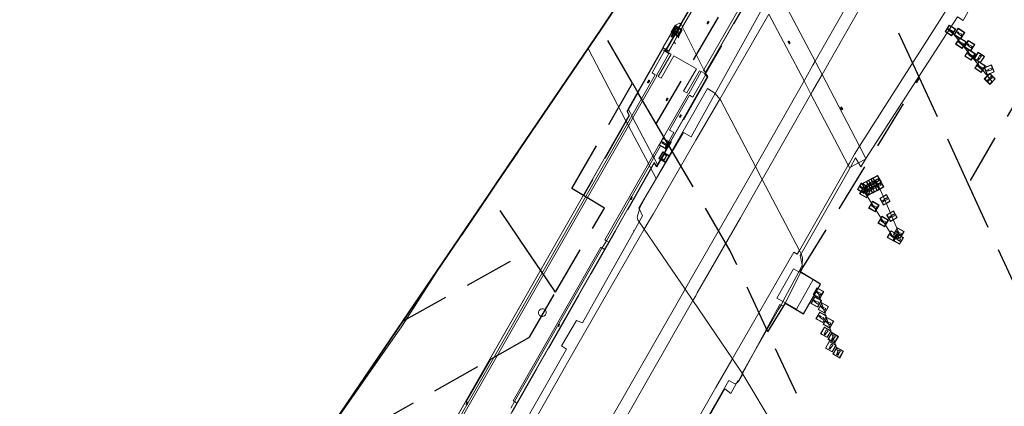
# Model space of a CAD drawing. Header units: metres. Extents: x 89872 to 94585, y 463299 to 469000.
# Tile 7 of 230: x 90665 to 90792, y 464098 to 464148. Entities that reach past the tile are written whole.
import ezdxf

# ---------------------------------------------------------------- set-up
doc = ezdxf.new("R2010")
doc.units = ezdxf.units.M
doc.linetypes.add('HIDDEN', pattern=[9.525, 6.35, -3.175])
doc.layers.get('0').update_dxf_attribs({"linetype": 'CONTINUOUS'})
for name, color, linetype, lineweight in [('B-WE-BV-GELEIDECONSTRUCTIE-G', 251, 'CONTINUOUS', 13), ('B-WE-IE-MEUBILAIR_WATERWEGMEUBILAIR_MEERPAAL-S', 251, 'CONTINUOUS', 13), ('B-WE-IE-TERREINAFSCHEIDING-G', 251, 'CONTINUOUS', 13), ('B-WE-IE-TERREINAFSCHEIDING_KUNSTMATIG_HEKWERK-G', 251, 'CONTINUOUS', 13), ('B-WE-KW-KUNSTWERK-GV', 251, 'CONTINUOUS', 13), ('B-WE-OB-BESCHOEIING-G', 251, 'CONTINUOUS', 13), ('B-WE-OG-TOPOGRAFIE_BEBOUWING-GV', 251, 'CONTINUOUS', 13), ('B-WE-OG-TOPOGRAFIE_WATER-GV', 251, 'CONTINUOUS', 13), ('B-WE-VH-VERHARDING-GV', 251, 'CONTINUOUS', 13), ('B-WE-VW-INFORMATIEBORD-S', 251, 'CONTINUOUS', 13), ('B-WE-VW-MARKERING-G', 251, 'CONTINUOUS', 13), ('G04', 7, 'gemeentegr', 35), ('Percelen', 10, 'HIDDEN', 25), ('Q_VERKEERSREGELINSTALLATIEPA00', 251, 'CONTINUOUS', 13), ('S_GBKN_SYMBOOL_GV_GROOT_1', 251, 'CONTINUOUS', 13)]:
    doc.layers.add(name, color=color, linetype=linetype, lineweight=lineweight)
doc.linetypes.add('gemeentegr', pattern='A,1,-2.25,[1,RTW.shx,S=1.25,R=0,X=0,Y=0],-2.25', length=5.5)

# ---------------------------------------------------------------- blocks, each defined once
blk = doc.blocks.new('Q_VERKEERSREGELINSTALLATIEPAAL')
for points in [[(-0.5, 0.5), (0.5, 0.5), (0.5, -0.5), (-0.5, -0.5)], [(-0.08, 0.33), (0.07, 0.33), (0.07, -0.33), (-0.08, -0.33)]]:
    blk.add_lwpolyline(points, close=True)
blk.add_lwpolyline([(-0.44, 0.46), (0.44, 0.46, -0.414214), (0.46, 0.44), (0.46, -0.44, -0.414214), (0.44, -0.46), (-0.44, -0.46, -0.414214), (-0.46, -0.44), (-0.46, 0.44), (-0.46, 0.44), (-0.46, 0.45), (-0.46, 0.45), (-0.46, 0.45), (-0.46, 0.45), (-0.46, 0.45), (-0.46, 0.45), (-0.46, 0.46), (-0.46, 0.46), (-0.46, 0.46), (-0.45, 0.46), (-0.45, 0.46), (-0.45, 0.46), (-0.45, 0.46), (-0.45, 0.46), (-0.45, 0.46), (-0.44, 0.46), (-0.44, 0.46)], format="xyb")
blk = doc.blocks.new('Q_INFORMATIEBORD')
for points in [[(-0.5, 0.5), (0.5, 0.5), (0.5, -0.5), (-0.5, -0.5)], [(-0.37, 0.22), (0.36, 0.22), (0.36, -0.21), (-0.37, -0.21)]]:
    blk.add_lwpolyline(points, close=True)
for points in [[(-0.44, 0.46), (0.44, 0.46, -0.414214), (0.46, 0.44), (0.46, -0.44, -0.414214), (0.44, -0.46), (-0.44, -0.46, -0.414214), (-0.46, -0.44), (-0.46, 0.44), (-0.46, 0.44), (-0.46, 0.45), (-0.46, 0.45), (-0.46, 0.45), (-0.46, 0.45), (-0.46, 0.45), (-0.46, 0.45), (-0.46, 0.46), (-0.46, 0.46), (-0.46, 0.46), (-0.45, 0.46), (-0.45, 0.46), (-0.45, 0.46), (-0.45, 0.46), (-0.45, 0.46), (-0.45, 0.46), (-0.44, 0.46), (-0.44, 0.46)], [(-0.29, 0.16), (0.28, 0.16, -0.414214), (0.3, 0.14), (0.3, -0.13, -0.414214), (0.28, -0.16), (-0.29, -0.16, -0.414214), (-0.31, -0.13), (-0.31, 0.14), (-0.31, 0.14), (-0.31, 0.14), (-0.31, 0.14), (-0.31, 0.15), (-0.31, 0.15), (-0.31, 0.15), (-0.3, 0.15), (-0.3, 0.15), (-0.3, 0.15), (-0.3, 0.16), (-0.3, 0.16), (-0.3, 0.16), (-0.3, 0.16), (-0.29, 0.16), (-0.29, 0.16), (-0.29, 0.16), (-0.29, 0.16), (-0.29, 0.16)]]:
    blk.add_lwpolyline(points, format="xyb")
blk = doc.blocks.new('S_GBKN_SYMBOOL_GV_GROOT')
for points in [[(-0.1875, 0.03125), (-0.09375, 0.09375)], [(-0.1875, -0.0625), (0.0625, 0.09375)], [(-0.1875, 0.09375), (0.125, -0.09375)], [(-0.1875, 0), (-0.03125, -0.09375)], [(-0.125, -0.09375), (0.1875, 0.09375)], [(-0.0625, 0.09375), (0.1875, -0.0625)], [(0.03125, -0.09375), (0.1875, 0)], [(0.09375, 0.09375), (0.1875, 0.03125)]]:
    blk.add_lwpolyline(points)
blk = doc.blocks.new('Q_MEERPAAL')
for points in [[(-0.5, 0.5), (0.5, 0.5), (0.5, -0.5), (-0.5, -0.5)], [(-0.08, 0.32), (0.07, 0.32), (0.07, 0.17), (-0.08, 0.17)]]:
    blk.add_lwpolyline(points, close=True)
blk.add_lwpolyline([(-0.44, 0.46), (0.44, 0.46, -0.414214), (0.46, 0.44), (0.46, -0.44, -0.414214), (0.44, -0.46), (-0.44, -0.46, -0.414214), (-0.46, -0.44), (-0.46, 0.44), (-0.46, 0.44), (-0.46, 0.45), (-0.46, 0.45), (-0.46, 0.45), (-0.46, 0.45), (-0.46, 0.45), (-0.46, 0.45), (-0.46, 0.46), (-0.46, 0.46), (-0.46, 0.46), (-0.45, 0.46), (-0.45, 0.46), (-0.45, 0.46), (-0.45, 0.46), (-0.45, 0.46), (-0.45, 0.46), (-0.44, 0.46), (-0.44, 0.46)], format="xyb")
for points in [[(-0.08, 0.12), (-0.14, -0.31)], [(-0.08, 0.12), (0.07, 0.12)], [(0.07, 0.12), (0.12, -0.31)], [(-0.14, -0.31), (0.12, -0.31)]]:
    blk.add_lwpolyline(points)
blk = doc.blocks.new('LDN_BLOK2_AUTOCAD_OD_1_FMEBLOCK24')
at = {"layer": 'B-WE-IE-TERREINAFSCHEIDING-G'}
for p, q in [((8.6, 14.66), (9.52, 16.01)), ((-12.4, -23.59), (-14.67, -19.59))]:
    blk.add_line(p, q, dxfattribs=at)
for points in [[(13.63, 22.06), (14.4, 23.2), (14.67, 23.59)], [(-14.66, -19.58), (-3.39, -3.46), (2.2, 5.24), (4.33, 8.38), (4.65, 8.84)]]:
    blk.add_lwpolyline(points, dxfattribs=at)

msp = doc.modelspace()

# ---------------------------------------------------------------- linework, layer by layer
at = {"layer": 'B-WE-BV-GELEIDECONSTRUCTIE-G'}
for p, q in [((90750.06, 464146.18), (90750.22, 464145.94)), ((90785.17, 464146.94), (90790.58, 464140.25)), ((90749.78, 464145.16), (90749.61, 464145.39)), ((90758.37, 464102.75), (90758.41, 464102.68)), ((90758.41, 464102.68), (90758.45, 464102.62)), ((90758.45, 464102.62), (90771.9, 464080.21))]:
    msp.add_line(p, q, dxfattribs=at)
for points in [[(90775.63, 464127.73), (90775.63, 464127.51), (90776.78, 464125.05), (90778.57, 464120.79), (90778.47, 464120.02), (90777.75, 464120.4), (90774.2, 464126), (90773.92, 464126.57), (90773.68, 464126.55)], [(90768.12, 464113.21), (90770.76, 464105.37), (90770.8, 464105.05)]]:
    msp.add_lwpolyline(points, dxfattribs=at)
at = {"layer": 'B-WE-IE-TERREINAFSCHEIDING-G'}
for points in [[(90757.65, 464101.46), (90757.83, 464101.79), (90757.9, 464101.72)], [(90757.9, 464101.72), (90757.93, 464101.69), (90758.45, 464102.62)], [(90748.86, 464086.24), (90748.87, 464086.24), (90748.9, 464086.28), (90750.41, 464088.94), (90750.52, 464089.13), (90749.86, 464089.73), (90756.13, 464100.71), (90756.9, 464100.13), (90757.65, 464101.46)]]:
    msp.add_lwpolyline(points, dxfattribs=at)
at = {"layer": 'B-WE-IE-TERREINAFSCHEIDING_KUNSTMATIG_HEKWERK-G'}
for p, q in [((90754.06, 464153.18), (90750.69, 464147.32)), ((90754.06, 464153.18), (90750.7, 464147.3)), ((90759.82, 464152.93), (90753.44, 464141.79)), ((90750.06, 464146.18), (90749.61, 464145.39)), ((90750.7, 464147.3), (90750.06, 464146.18)), ((90748.54, 464144.53), (90748.37, 464144.24)), ((90748.62, 464144.41), (90748.56, 464144.44)), ((90753.55, 464141.57), (90753.66, 464141.51)), ((90753.66, 464141.51), (90753.69, 464141.49)), ((90753.69, 464141.18), (90753.72, 464141.23)), ((90743.59, 464134.87), (90713.87, 464082.85)), ((90744.16, 464135.86), (90743.59, 464134.87)), ((90743.59, 464134.87), (90743.59, 464134.87)), ((90744.16, 464135.86), (90744.16, 464135.86)), ((90746.42, 464129.47), (90747, 464130.49)), ((90747, 464130.49), (90747, 464130.49)), ((90740.88, 464119.78), (90746.42, 464129.47)), ((90746.42, 464129.47), (90746.42, 464129.47)), ((90744.37, 464121.09), (90744.43, 464121)), ((90744.43, 464121), (90744.44, 464120.99)), ((90740.35, 464118.86), (90740.88, 464119.78)), ((90729.05, 464099.07), (90740.35, 464118.86)), ((90728.57, 464098.23), (90729.05, 464099.07))]:
    msp.add_line(p, q, dxfattribs=at)
for points in [[(90750.69, 464147.32), (90750.54, 464147.05), (90748.91, 464144.23), (90748.62, 464144.41)], [(90749.61, 464145.39), (90748.92, 464144.18), (90748.69, 464144.33)], [(90748.37, 464144.24), (90746.77, 464141.41), (90747.18, 464141.16), (90744.16, 464135.86)], [(90747, 464130.49), (90747.87, 464132), (90748.43, 464131.71), (90749.57, 464133.71), (90749.01, 464134.03), (90751.58, 464138.52), (90752.01, 464138.28), (90753.69, 464141.18)], [(90753.44, 464141.79), (90753.38, 464141.67), (90753.55, 464141.57)]]:
    msp.add_lwpolyline(points, dxfattribs=at)
at = {"layer": 'B-WE-KW-KUNSTWERK-GV'}
for p, q in [((90756.63, 464158.45), (90750.5, 464147.69)), ((90753.66, 464141.51), (90760.42, 464153.25)), ((90767.78, 464142.9), (90763.25, 464151.5)), ((90761.21, 464150.14), (90754.9, 464138.76)), ((90761.82, 464148.99), (90766.35, 464140.38)), ((90749.86, 464147.58), (90748.2, 464144.7)), ((90750.69, 464147.32), (90750.5, 464147.69)), ((90750.7, 464147.3), (90750.69, 464147.32)), ((90753.44, 464141.79), (90750.7, 464147.3)), ((90748.2, 464144.7), (90743.67, 464136.78)), ((90767.91, 464142.65), (90767.78, 464142.9)), ((90768.67, 464141.19), (90767.91, 464142.65)), ((90753.55, 464141.57), (90753.44, 464141.79)), ((90753.62, 464141.43), (90753.55, 464141.57)), ((90753.56, 464141.33), (90753.62, 464141.43)), ((90753.64, 464141.4), (90753.62, 464141.43)), ((90753.72, 464141.23), (90753.64, 464141.4)), ((90753.96, 464140.95), (90753.72, 464141.23)), ((90773.51, 464131.97), (90768.67, 464141.19)), ((90747.47, 464129.6), (90753.96, 464140.95)), ((90766.35, 464140.38), (90767.24, 464138.68)), ((90755.48, 464138.03), (90754.9, 464138.76)), ((90767.24, 464138.68), (90772.05, 464129.54)), ((90743.67, 464136.78), (90743.97, 464136.23)), ((90743.97, 464136.23), (90744.16, 464135.86)), ((90743.82, 464135.93), (90743.41, 464135.22)), ((90743.41, 464135.22), (90743.41, 464135.22)), ((90744.16, 464135.86), (90744.29, 464135.61)), ((90744.29, 464135.61), (90746.87, 464130.74)), ((90774.33, 464130.39), (90773.51, 464131.97)), ((90746.87, 464130.74), (90747, 464130.49)), ((90747, 464130.49), (90747.46, 464129.61)), ((90772.32, 464129.25), (90773.37, 464129.81)), ((90773.37, 464129.81), (90774.27, 464130.29)), ((90774.27, 464130.29), (90774.33, 464130.39)), ((90746.62, 464129.09), (90746.62, 464129.09)), ((90747.33, 464129.37), (90747.46, 464129.61)), ((90747.46, 464129.61), (90747.46, 464129.61)), ((90747.46, 464129.61), (90747.47, 464129.6)), ((90760.96, 464127.68), (90760.08, 464129.37)), ((90765.98, 464118.12), (90772.32, 464129.25)), ((90772.05, 464129.54), (90772.23, 464129.21)), ((90772.23, 464129.21), (90772.32, 464129.25)), ((90765.75, 464118.55), (90760.96, 464127.68)), ((90745.12, 464122.22), (90744.43, 464121)), ((90745.12, 464122.22), (90745.76, 464121.27)), ((90745.76, 464121.27), (90751.02, 464113.55)), ((90765.98, 464118.12), (90765.75, 464118.55)), ((90763.63, 464111.96), (90765.69, 464115.8)), ((90763.95, 464111.78), (90765.89, 464115.69)), ((90751.02, 464113.55), (90752.02, 464112.08)), ((90752.02, 464112.08), (90757.12, 464104.58)), ((90763.39, 464111.51), (90763.63, 464111.96)), ((90733.02, 464110.86), (90732.95, 464110.92)), ((90757.12, 464104.58), (90758.37, 464102.75)), ((90758.37, 464102.75), (90759.79, 464105.22)), ((90758.41, 464102.68), (90759.79, 464105.22)), ((90757.9, 464101.72), (90758.41, 464102.68))]:
    msp.add_line(p, q, dxfattribs=at)
for points in [[(90774.33, 464130.39), (90786.12, 464148.64), (90786.84, 464148.14), (90788.35, 464150.91), (90787.81, 464151.25), (90793.54, 464160.12)], [(90749.86, 464147.58), (90749.29, 464146.6), (90748.2, 464144.7)], [(90750.5, 464147.69), (90750.3, 464147.81), (90749.86, 464147.58)], [(90747.46, 464129.61), (90753.89, 464140.9), (90753.71, 464141.17), (90753.69, 464141.18)], [(90753.69, 464141.18), (90753.54, 464141.29), (90753.56, 464141.33)], [(90753.62, 464141.43), (90753.65, 464141.48), (90753.66, 464141.51)], [(90754.9, 464138.76), (90751.8, 464133.18), (90750.81, 464133.71), (90746.24, 464125.94)], [(90754.9, 464138.76), (90754.86, 464138.81), (90753.92, 464139.39), (90747.3, 464127.79)], [(90760.08, 464129.37), (90755.63, 464137.85), (90755.48, 464138.03)], [(90743.67, 464136.78), (90743.54, 464136.48), (90743.82, 464135.93)], [(90743.41, 464135.22), (90739.37, 464128.16), (90722.48, 464098.61), (90720.24, 464094.7), (90718.58, 464091.78), (90713.68, 464083.22)], [(90746.62, 464129.09), (90747.04, 464129.83), (90747.31, 464129.35), (90747.33, 464129.37)], [(90772.32, 464129.25), (90773, 464130.46), (90773.37, 464129.81)], [(90773.37, 464129.81), (90773.65, 464129.33), (90774.27, 464130.29)], [(90774.27, 464130.29), (90774.36, 464130.34), (90774.33, 464130.39)], [(90713.42, 464070.94), (90713.76, 464071.55), (90741.35, 464119.87), (90743.05, 464122.84), (90743.18, 464123.08), (90746.62, 464129.09)], [(90747.3, 464127.79), (90746.74, 464126.82), (90746.24, 464125.94)], [(90746.24, 464125.94), (90745.08, 464123.97), (90745.13, 464123.87)], [(90746.24, 464125.94), (90745.18, 464124.08), (90745.13, 464123.87)], [(90745.13, 464123.87), (90744.87, 464122.82), (90744.94, 464122.48), (90745.12, 464122.22)], [(90745.13, 464123.87), (90745.55, 464122.99), (90745.12, 464122.22)], [(90744.43, 464121), (90737.8, 464109.22), (90737.04, 464109.53), (90735.08, 464106.26), (90735.74, 464105.81), (90717.12, 464073.1), (90714.64, 464068.75)], [(90766.12, 464116.68), (90765.84, 464117.87), (90765.98, 464118.12)], [(90766.12, 464116.68), (90766.15, 464117.57), (90765.98, 464118.11), (90765.98, 464118.12)], [(90765.69, 464115.8), (90766.12, 464116.59), (90766.12, 464116.68)], [(90765.89, 464115.69), (90766.21, 464116.32), (90766.12, 464116.68)], [(90732.95, 464110.92), (90732.87, 464110.98), (90732.78, 464111.01), (90732.68, 464111.03), (90732.58, 464111.02), (90732.49, 464111), (90732.4, 464110.96), (90732.31, 464110.9), (90732.24, 464110.82), (90732.18, 464110.73), (90732.15, 464110.63), (90732.14, 464110.52), (90732.15, 464110.42), (90732.19, 464110.32), (90732.24, 464110.22), (90732.32, 464110.15), (90732.41, 464110.09), (90732.5, 464110.05), (90732.6, 464110.03), (90732.7, 464110.04), (90732.79, 464110.06), (90732.89, 464110.1), (90732.97, 464110.16), (90733.03, 464110.23), (90733.08, 464110.33), (90733.12, 464110.44), (90733.12, 464110.55), (90733.11, 464110.66), (90733.07, 464110.76), (90733.02, 464110.86)], [(90759.79, 464105.22), (90763.24, 464111.58), (90763.39, 464111.51)], [(90759.79, 464105.22), (90763.07, 464110.92), (90763.39, 464111.51)], [(90763.39, 464111.51), (90763.74, 464111.35), (90763.95, 464111.78)], [(90748.86, 464086.24), (90750.44, 464089.14), (90749.7, 464089.66), (90756.66, 464101.81), (90757.43, 464101.37), (90757.65, 464101.46)], [(90757.65, 464101.46), (90757.79, 464101.53), (90757.9, 464101.72)]]:
    msp.add_lwpolyline(points, dxfattribs=at)
at = {"layer": 'B-WE-OB-BESCHOEIING-G'}
for p, q in [((90743.41, 464135.22), (90743.41, 464135.22)), ((90743.59, 464134.87), (90743.41, 464135.22)), ((90743.73, 464134.61), (90743.59, 464134.87)), ((90746.29, 464129.72), (90743.73, 464134.61)), ((90746.42, 464129.47), (90746.29, 464129.72)), ((90746.61, 464129.11), (90746.42, 464129.47)), ((90746.62, 464129.09), (90746.61, 464129.11)), ((90747.3, 464127.79), (90746.62, 464129.09))]:
    msp.add_line(p, q, dxfattribs=at)
msp.add_lwpolyline([(90743.41, 464135.22), (90738.52, 464144.57), (90738.52, 464144.57)], dxfattribs=at)
at = {"layer": 'B-WE-OG-TOPOGRAFIE_BEBOUWING-GV'}
for p, q in [((90765.69, 464115.8), (90765.01, 464116.17)), ((90765.89, 464115.69), (90765.69, 464115.8)), ((90763.63, 464111.96), (90763.95, 464111.78))]:
    msp.add_line(p, q, dxfattribs=at)
for points in [[(90765.01, 464116.17), (90762.85, 464112.41), (90763.63, 464111.96)], [(90763.95, 464111.78), (90765.37, 464110.97), (90767.53, 464114.79), (90765.89, 464115.69)]]:
    msp.add_lwpolyline(points, dxfattribs=at)
at = {"layer": 'B-WE-OG-TOPOGRAFIE_WATER-GV'}
for p, q in [((90738.52, 464144.57), (90743.41, 464135.22)), ((90743.41, 464135.22), (90743.41, 464135.22)), ((90743.41, 464135.22), (90743.59, 464134.87)), ((90743.59, 464134.87), (90743.73, 464134.61)), ((90743.73, 464134.61), (90746.29, 464129.72)), ((90746.29, 464129.72), (90746.42, 464129.47)), ((90746.42, 464129.47), (90746.61, 464129.11)), ((90746.61, 464129.11), (90746.62, 464129.09)), ((90746.62, 464129.09), (90747.3, 464127.79))]:
    msp.add_line(p, q, dxfattribs=at)
at = {"layer": 'B-WE-VH-VERHARDING-GV'}
for p, q in [((90756.65, 464158.42), (90750.5, 464147.69)), ((90753.69, 464141.49), (90760.42, 464153.25)), ((90761.82, 464148.99), (90755.48, 464138.03)), ((90748.62, 464144.41), (90748.51, 464144.23)), ((90748.97, 464143.96), (90748.51, 464144.23)), ((90748.97, 464143.96), (90748.94, 464143.92)), ((90753.56, 464141.33), (90753.11, 464141.57)), ((90753.59, 464141.31), (90753.56, 464141.33)), ((90753.72, 464141.23), (90753.59, 464141.31)), ((90753.64, 464141.4), (90753.69, 464141.49)), ((90760.08, 464129.37), (90766.35, 464140.38)), ((90767.24, 464138.68), (90760.96, 464127.68)), ((90743.41, 464135.22), (90713.67, 464083.23)), ((90743.82, 464135.93), (90743.41, 464135.22)), ((90743.41, 464135.22), (90743.41, 464135.22)), ((90744.29, 464135.61), (90743.73, 464134.61)), ((90743.73, 464134.61), (90714, 464082.6)), ((90743.73, 464134.61), (90743.73, 464134.61)), ((90746.29, 464129.72), (90746.87, 464130.74)), ((90746.29, 464129.72), (90746.29, 464129.72)), ((90741.19, 464119.61), (90746.61, 464129.11)), ((90746.61, 464129.11), (90746.61, 464129.11)), ((90765.75, 464118.55), (90772.05, 464129.54)), ((90740.66, 464118.68), (90741.19, 464119.61)), ((90741.19, 464119.61), (90740.88, 464119.78)), ((90729.36, 464098.88), (90740.66, 464118.68)), ((90740.35, 464118.86), (90740.66, 464118.68)), ((90728.9, 464098.08), (90729.36, 464098.88)), ((90729.36, 464098.88), (90729.05, 464099.07))]:
    msp.add_line(p, q, dxfattribs=at)
for points in [[(90767.78, 464142.9), (90776.32, 464157.91), (90777.72, 464160.35)], [(90778.62, 464158.64), (90771.7, 464146.49), (90768.67, 464141.19)], [(90773.51, 464131.97), (90784.11, 464148.6), (90784.74, 464149.6), (90784.92, 464149.88)], [(90750.5, 464147.69), (90750.03, 464146.86), (90748.62, 464144.41)], [(90748.94, 464143.92), (90747.33, 464141.08), (90747.4, 464141.05), (90744.29, 464135.61)], [(90753.11, 464141.57), (90752.9, 464141.68), (90751.26, 464138.83), (90750.83, 464139.06), (90752.49, 464141.93), (90749.59, 464143.6), (90747.96, 464140.71), (90747.54, 464140.95), (90749.21, 464143.82), (90748.97, 464143.96)], [(90766.35, 464140.38), (90766.58, 464140.79), (90767.49, 464142.4), (90767.78, 464142.9)], [(90753.11, 464141.57), (90751.51, 464138.71), (90751.45, 464138.74), (90746.87, 464130.74)], [(90753.59, 464141.31), (90753.64, 464141.4), (90753.64, 464141.4)], [(90768.67, 464141.19), (90768.38, 464140.67), (90767.46, 464139.06), (90767.24, 464138.68)], [(90755.48, 464138.03), (90752.43, 464132.75), (90746.9, 464123.23), (90746.68, 464122.86), (90745.76, 464121.27)], [(90772.05, 464129.54), (90772.2, 464129.79), (90772.85, 464130.94), (90773.16, 464131.41), (90773.51, 464131.97)], [(90740.88, 464119.78), (90740.68, 464119.89), (90746.29, 464129.72)], [(90746.61, 464129.11), (90747.05, 464129.88), (90747.33, 464129.37)], [(90747.33, 464129.37), (90747.33, 464129.35), (90747.47, 464129.6)], [(90751.02, 464113.55), (90751.47, 464114.34), (90751.69, 464114.72), (90757.85, 464125.46), (90760.08, 464129.37)], [(90760.96, 464127.68), (90758.15, 464122.75), (90752.6, 464113.09), (90752.39, 464112.71), (90752.02, 464112.08)], [(90745.76, 464121.27), (90741.24, 464113.49), (90735.72, 464103.79), (90735.67, 464103.71), (90725.55, 464085.92), (90725.43, 464085.71), (90721.13, 464078.15), (90715.38, 464068.08), (90715.18, 464067.73)], [(90729.05, 464099.07), (90728.85, 464099.19), (90740.16, 464118.97), (90740.35, 464118.86)], [(90757.12, 464104.58), (90757.26, 464104.82), (90765.03, 464118.3), (90765.47, 464118.06), (90765.75, 464118.55)], [(90719.84, 464058.99), (90720.11, 464059.46), (90724.11, 464066.47), (90730.09, 464076.95), (90730.38, 464077.46), (90740.35, 464094.92), (90740.64, 464095.43), (90743.03, 464099.61), (90751.02, 464113.55)], [(90752.02, 464112.08), (90746.29, 464102.09), (90741.27, 464093.26), (90741.25, 464093.23), (90734.28, 464080.99), (90731.07, 464075.38), (90731, 464075.25), (90720.85, 464057.51), (90720.74, 464057.31)], [(90725.21, 464048.93), (90725.23, 464048.96), (90725.47, 464049.38), (90728.08, 464053.98), (90735.5, 464066.86), (90735.78, 464067.33), (90741.25, 464076.83), (90745.77, 464084.74), (90746.06, 464085.25), (90755, 464100.88), (90757.04, 464104.44), (90757.12, 464104.58)]]:
    msp.add_lwpolyline(points, dxfattribs=at)
at = {"layer": 'B-WE-VW-MARKERING-G'}
for p, q in [((90748.37, 464144.24), (90748.05, 464144.43)), ((90748.94, 464143.92), (90748.37, 464144.24)), ((90749.04, 464143.86), (90748.94, 464143.92))]:
    msp.add_line(p, q, dxfattribs=at)
at = {"layer": 'G04', "flags": 128}
msp.add_lwpolyline([(90640.19, 464000), (90640.85, 464000.97), (90691.97, 464076.25), (90692.05, 464076.37), (90694.18, 464079.51), (90701.12, 464089.5), (90701.18, 464089.58), (90702.2, 464091.09), (90703.4, 464092.85), (90714.67, 464109.44), (90725.77, 464125.78), (90726.72, 464127.19), (90740.2, 464147.04), (90762.73, 464180.92)], dxfattribs=at)
msp.add_lwpolyline([(90640.19, 464000), (90640.85, 464000.97), (90691.97, 464076.25), (90692.05, 464076.37), (90694.18, 464079.51), (90701.12, 464089.5), (90701.18, 464089.58), (90702.2, 464091.09), (90703.4, 464092.85), (90714.67, 464109.44), (90725.77, 464125.78), (90726.72, 464127.19), (90740.2, 464147.04), (90762.73, 464180.92)], dxfattribs=at)
at = {"layer": 'Percelen'}
for p, q in [((90762.73, 464180.92), (90740.2, 464147.04)), ((90747.31, 464134.86), (90767.78, 464169.95)), ((90781.23, 464140.76), (90768.82, 464167.7)), ((90744.26, 464140.08), (90740.2, 464147.04)), ((90795.72, 464141.28), (90787.52, 464127.11)), ((90744.26, 464140.08), (90744.95, 464138.89)), ((90787.52, 464127.11), (90781.23, 464140.76)), ((90747.31, 464134.86), (90744.95, 464138.89)), ((90748.94, 464132.06), (90747.31, 464134.86)), ((90725.77, 464125.78), (90714.67, 464109.44)), ((90730.76, 464118.41), (90725.77, 464125.78)), ((90714.67, 464109.44), (90730.76, 464118.41)), ((90702.2, 464091.09), (90725.89, 464104.51))]:
    msp.add_line(p, q, dxfattribs=at)
for points in [[(90744.95, 464138.89), (90748.18, 464144.62), (90748.59, 464144.37), (90756.8, 464158.66), (90753.7, 464164.59), (90755.72, 464165.65), (90758.15, 464161), (90759.45, 464163.28), (90758.88, 464163.63), (90760.42, 464166.44), (90761.07, 464166.1), (90765.77, 464174.32)], [(90768.82, 464167.7), (90761.37, 464154.84), (90761.81, 464153.99), (90760.46, 464153.27), (90760.42, 464153.2), (90753.59, 464141.23), (90753.78, 464141.12), (90753.92, 464140.85), (90748.94, 464132.06)], [(90740.2, 464147.04), (90726.72, 464127.19), (90725.77, 464125.78)], [(90737.94, 464125.6), (90736.43, 464126.51), (90744.26, 464140.08)], [(90761.69, 464108.05), (90763.95, 464111.75), (90766.3, 464110.36), (90768.48, 464114.2), (90765.87, 464115.77), (90781.23, 464140.76)], [(90744.95, 464138.89), (90743.56, 464136.43), (90743.82, 464135.91), (90737.94, 464125.6)], [(90712.49, 464069.28), (90713.89, 464071.73), (90724.01, 464089.47), (90734.19, 464107.28), (90747.04, 464129.8), (90747.37, 464129.3), (90748.94, 464132.06)], [(90761.69, 464108.05), (90756.85, 464118.5), (90748.94, 464132.06)], [(90734.32, 464113.15), (90740.63, 464124), (90737.94, 464125.6)], [(90734.32, 464113.15), (90732.42, 464115.94), (90730.76, 464118.41)], [(90725.89, 464104.51), (90730.97, 464107.39), (90734.32, 464113.15)], [(90714.67, 464109.44), (90703.4, 464092.85), (90702.2, 464091.09)], [(90776.15, 464073.56), (90773.37, 464082.84), (90761.69, 464108.05)], [(90725.89, 464104.51), (90719.89, 464093.99), (90709.97, 464076.62), (90709.16, 464075.21)]]:
    msp.add_lwpolyline(points, dxfattribs=at)
at = {"layer": 'Percelen', "color": 6}
msp.add_lwpolyline([(90906.05, 463897.89), (90882.05, 463934.47), (90839.7, 463997.22), (90822.86, 464028.72), (90811.44, 464061.24), (90806.04, 464086.91), (90787.52, 464127.11)], dxfattribs=at)

# ---------------------------------------------------------------- block references
at = {"layer": 'B-WE-IE-MEUBILAIR_WATERWEGMEUBILAIR_MEERPAAL-S'}
for p, rotation in [((90785.21, 464146.87), 57.13389739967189), ((90786.38, 464146.46), 57.13389739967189), ((90786.56, 464145.25), 57.13389739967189), ((90787.67, 464144.9), 57.13389739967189), ((90787.75, 464143.73), 57.13389739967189), ((90788.93, 464143.38), 145.505063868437), ((90789.03, 464142.15), 57.13389739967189), ((90790.22, 464141.81), 111.6389750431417), ((90790.29, 464140.64), 134.3138558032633), ((90773.92, 464126.57), 60.36114188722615), ((90774.49, 464126.92), 119.63574661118), ((90775.04, 464127.23), 119.63574661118), ((90775.37, 464126.6), 119.63574661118), ((90775.63, 464127.51), 119.63574661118), ((90775.95, 464126.92), 119.63574661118), ((90774.2, 464126), 60.36114188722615), ((90774.77, 464126.32), 119.63574661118), ((90775.35, 464124.19), 60.36114188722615), ((90776.78, 464125.05), 119.63574661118), ((90777.68, 464122.96), 119.63574661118), ((90776.55, 464122.26), 60.36114188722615), ((90777.75, 464120.4), 60.36114188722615), ((90778.57, 464120.79), 60.36114188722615), ((90778.47, 464120.02), 60.36114188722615), ((90768.21, 464113.06), 60.52855463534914), ((90767.92, 464111.91), 60.52855463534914), ((90768.84, 464111.13), 60.52855463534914), ((90768.57, 464109.93), 60.52855463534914), ((90769.49, 464109.23), 60.52855463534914), ((90769.17, 464108), 150.2746952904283), ((90769.79, 464106.15), 150.2746952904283), ((90770.11, 464107.28), 150.2746952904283), ((90770.76, 464105.37), 150.2746952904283)]:
    msp.add_blockref('Q_MEERPAAL', p, dxfattribs=dict(at, rotation=rotation))
at = {"layer": 'B-WE-IE-TERREINAFSCHEIDING-G'}
msp.add_blockref('LDN_BLOK2_AUTOCAD_OD_1_FMEBLOCK24', (90717.97, 464112.31), dxfattribs=at)
at = {"layer": 'B-WE-VW-INFORMATIEBORD-S'}
for p, rotation in [((90749.91, 464146.82), 60.1598180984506), ((90748.33, 464130.56), 60.2350080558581)]:
    msp.add_blockref('Q_INFORMATIEBORD', p, dxfattribs=dict(at, rotation=rotation))
at = {"layer": 'Q_VERKEERSREGELINSTALLATIEPA00'}
for p, rotation in [((90749.97, 464146.72), 60.1598180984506), ((90748.35, 464132.31), 60.18183568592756)]:
    msp.add_blockref('Q_VERKEERSREGELINSTALLATIEPAAL', p, dxfattribs=dict(at, rotation=rotation))
at = {"layer": 'S_GBKN_SYMBOOL_GV_GROOT_1'}
for p, rotation in [((90753.98, 464147.87), 60.10173843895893), ((90749.35, 464146.19), 60.1598180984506), ((90764.44, 464145.32), 117.7529855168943), ((90746.32, 464140.29), 60.33107317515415), ((90748.7, 464137.99), 60.18183568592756), ((90750.42, 464135.84), 60.33048814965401), ((90771.21, 464136.85), 117.6510183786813), ((90744.08, 464125.26), 60.33504333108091), ((90734.75, 464108.92), 60.28473697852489), ((90722.93, 464098.83), 60.24530595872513)]:
    msp.add_blockref('S_GBKN_SYMBOOL_GV_GROOT', p, dxfattribs=dict(at, rotation=rotation))

doc.saveas('drawing.dxf')
